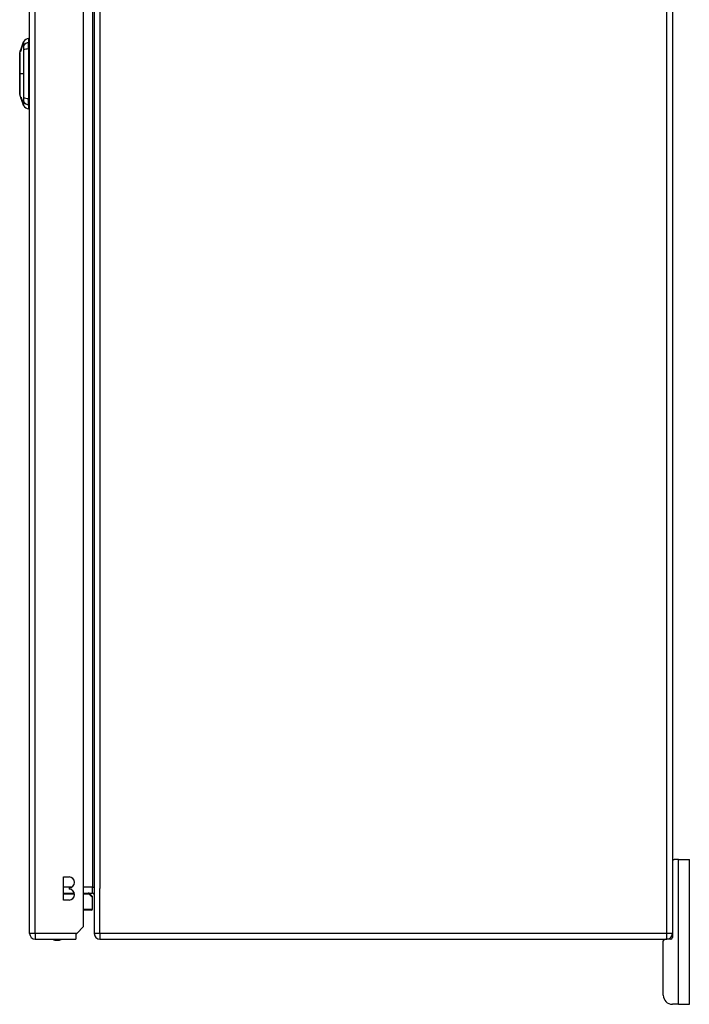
# Model space of a CAD drawing. Header units: inches. Extents: x 17 to 386, y 34 to 183.
# Tile 70 of 139: x 216 to 228, y 94 to 111. Entities that reach past the tile are written whole.
import ezdxf

# ---------------------------------------------------------------- set-up
doc = ezdxf.new("R2010")
doc.units = ezdxf.units.IN
doc.header["$MEASUREMENT"] = 0
doc.layers.add('Visible Edges(ANSI)', color=7, linetype='Continuous', lineweight=25)
doc.layers.add('Visible Tangent Edges(ANSI)', color=7, linetype='Continuous', lineweight=25)

msp = doc.modelspace()

# ---------------------------------------------------------------- linework, layer by layer
at = {"layer": 'Visible Edges(ANSI)'}
for p, q in [((217.759, 124.651), (217.759, 94.849)), ((227.759, 124.651), (227.759, 94.849)), ((216.64, 94.85), (216.64, 124.57)), ((217.574, 94.967), (217.574, 124.57)), ((216.624, 110.321), (216.624, 110.248)), ((216.486, 110.11), (216.479, 110.092)), ((216.48, 110.098), (216.495, 110.139)), ((216.486, 110.115), (216.486, 110.115)), ((216.489, 110.122), (216.489, 110.122)), ((216.489, 110.122), (216.489, 110.122)), ((216.495, 110.137), (216.492, 110.129)), ((216.492, 110.129), (216.492, 110.129)), ((216.492, 110.129), (216.493, 110.129)), ((216.493, 110.129), (216.494, 110.129)), ((216.493, 110.127), (216.493, 110.127)), ((216.494, 110.134), (216.496, 110.139)), ((216.494, 110.137), (216.494, 110.137)), ((216.494, 110.137), (216.495, 110.137)), ((216.494, 110.129), (216.495, 110.129)), ((216.495, 110.139), (216.518, 110.206)), ((216.495, 110.139), (216.495, 110.139)), ((216.495, 110.139), (216.495, 110.139)), ((216.495, 110.139), (216.495, 110.139)), ((216.495, 110.137), (216.495, 110.137)), ((216.496, 110.139), (216.496, 110.139)), ((216.496, 110.139), (216.496, 110.139)), ((216.497, 110.141), (216.497, 110.141)), ((216.518, 110.207), (216.537, 110.261)), ((216.518, 110.207), (216.519, 110.207)), ((216.518, 110.207), (216.518, 110.207)), ((216.518, 110.206), (216.518, 110.206)), ((216.519, 110.207), (216.519, 110.207)), ((216.624, 110.139), (216.624, 110.248)), ((216.624, 110.139), (216.624, 109.282)), ((216.469, 110.067), (216.478, 110.092)), ((216.479, 110.092), (216.478, 110.092)), ((216.478, 110.092), (216.478, 110.092)), ((216.479, 110.092), (216.479, 110.092)), ((216.481, 110.092), (216.48, 110.092)), ((216.483, 110.092), (216.482, 110.092)), ((216.484, 110.108), (216.484, 110.108)), ((216.484, 110.108), (216.484, 110.108)), ((216.64, 110.098), (216.624, 110.098)), ((216.64, 109.898), (216.624, 109.898)), ((216.64, 109.522), (216.624, 109.522)), ((216.497, 109.275), (216.469, 109.354)), ((216.492, 109.292), (216.493, 109.292)), ((216.494, 109.296), (216.495, 109.296)), ((216.495, 109.294), (216.496, 109.294)), ((216.496, 109.279), (216.496, 109.279)), ((216.498, 109.275), (216.499, 109.275)), ((216.503, 109.261), (216.499, 109.27)), ((216.499, 109.27), (216.5, 109.27)), ((216.5, 109.266), (216.5, 109.266)), ((216.513, 109.23), (216.5, 109.265)), ((216.503, 109.269), (216.504, 109.269)), ((216.504, 109.262), (216.505, 109.262)), ((216.64, 109.323), (216.624, 109.323)), ((216.624, 109.173), (216.624, 109.282)), ((216.507, 109.246), (216.504, 109.254)), ((216.504, 109.254), (216.504, 109.254)), ((216.507, 109.247), (216.507, 109.247)), ((216.513, 109.23), (216.513, 109.23)), ((216.514, 109.235), (216.515, 109.235)), ((216.537, 109.16), (216.515, 109.222)), ((216.517, 109.217), (216.517, 109.217)), ((216.624, 109.173), (216.624, 109.1)), ((227.759, 96.125), (227.79, 96.125)), ((227.864, 96.125), (227.79, 96.125)), ((227.864, 96.125), (228.052, 96.125)), ((228.052, 93.625), (228.052, 96.125)), ((217.229, 95.426), (217.229, 95.826)), ((217.229, 95.826), (217.324, 95.826)), ((217.229, 95.548), (217.415, 95.548)), ((217.324, 95.636), (217.324, 95.616)), ((217.574, 95.548), (217.728, 95.548)), ((217.682, 95.536), (217.718, 95.5)), ((217.324, 95.426), (217.229, 95.426)), ((217.729, 95.272), (217.729, 95.472)), ((217.71, 95.253), (217.574, 95.253)), ((217.574, 94.967), (217.457, 94.85)), ((217.457, 94.85), (217.44, 94.833)), ((217.44, 94.833), (217.44, 94.751)), ((227.759, 94.849), (227.759, 94.781)), ((216.739, 94.751), (217.44, 94.751)), ((217.858, 94.75), (227.66, 94.75)), ((227.602, 93.781), (227.602, 94.719)), ((227.728, 94.75), (227.66, 94.75)), ((227.864, 93.625), (227.758, 93.625)), ((227.864, 93.625), (228.052, 93.625))]:
    msp.add_line(p, q, dxfattribs=at)
at = {"layer": 'Visible Edges(ANSI)', "flags": 128}
for points in [[(216.478, 110.092), (216.478, 110.093), (216.479, 110.094), (216.479, 110.095), (216.479, 110.095), (216.48, 110.096), (216.48, 110.097), (216.48, 110.098), (216.481, 110.099), (216.481, 110.1), (216.481, 110.101), (216.482, 110.102), (216.482, 110.103), (216.482, 110.104), (216.483, 110.105), (216.483, 110.106), (216.483, 110.107), (216.484, 110.108), (216.484, 110.109), (216.484, 110.11), (216.485, 110.111), (216.485, 110.112), (216.485, 110.113), (216.486, 110.114), (216.486, 110.115)], [(216.479, 110.092), (216.479, 110.094), (216.48, 110.095), (216.481, 110.097), (216.481, 110.099), (216.482, 110.101), (216.483, 110.103), (216.483, 110.105), (216.484, 110.107), (216.485, 110.109), (216.485, 110.111), (216.486, 110.112), (216.487, 110.114), (216.487, 110.116), (216.488, 110.118), (216.489, 110.12), (216.489, 110.122), (216.49, 110.124), (216.491, 110.126), (216.491, 110.128), (216.492, 110.13), (216.493, 110.131), (216.493, 110.133), (216.494, 110.135), (216.495, 110.137)], [(216.486, 110.115), (216.486, 110.114), (216.486, 110.113), (216.485, 110.112), (216.485, 110.111), (216.485, 110.11), (216.484, 110.109), (216.484, 110.108), (216.484, 110.107), (216.483, 110.106), (216.483, 110.105), (216.483, 110.104), (216.482, 110.103), (216.482, 110.102), (216.482, 110.101), (216.481, 110.1), (216.481, 110.099), (216.481, 110.098), (216.48, 110.097), (216.48, 110.096), (216.48, 110.096), (216.48, 110.095), (216.479, 110.094), (216.479, 110.093), (216.479, 110.092)], [(216.48, 110.092), (216.48, 110.093), (216.481, 110.094), (216.481, 110.095), (216.482, 110.096), (216.482, 110.098), (216.483, 110.099), (216.483, 110.1), (216.483, 110.101), (216.484, 110.102), (216.484, 110.104), (216.485, 110.105), (216.485, 110.106), (216.485, 110.107), (216.486, 110.108), (216.486, 110.11), (216.487, 110.111), (216.487, 110.112), (216.488, 110.113), (216.488, 110.114), (216.488, 110.116), (216.489, 110.117), (216.489, 110.118), (216.49, 110.119), (216.49, 110.12)], [(216.487, 110.11), (216.487, 110.11), (216.487, 110.109), (216.486, 110.108), (216.486, 110.107), (216.486, 110.106), (216.486, 110.106), (216.485, 110.105), (216.485, 110.104), (216.485, 110.103), (216.484, 110.103), (216.484, 110.102), (216.484, 110.101), (216.484, 110.1), (216.483, 110.099), (216.483, 110.099), (216.483, 110.098), (216.483, 110.097), (216.482, 110.096), (216.482, 110.096), (216.482, 110.095), (216.482, 110.094), (216.481, 110.093), (216.481, 110.092), (216.481, 110.092)], [(216.482, 110.092), (216.482, 110.093), (216.483, 110.094), (216.483, 110.095), (216.483, 110.096), (216.484, 110.098), (216.484, 110.099), (216.485, 110.1), (216.485, 110.101), (216.485, 110.102), (216.486, 110.104), (216.486, 110.105), (216.487, 110.106), (216.487, 110.107), (216.488, 110.108), (216.488, 110.11), (216.488, 110.111), (216.489, 110.112), (216.489, 110.113), (216.49, 110.114), (216.49, 110.116), (216.49, 110.117), (216.491, 110.118), (216.491, 110.119), (216.492, 110.12)], [(216.492, 110.12), (216.492, 110.119), (216.491, 110.118), (216.491, 110.117), (216.491, 110.115), (216.49, 110.114), (216.49, 110.113), (216.489, 110.112), (216.489, 110.111), (216.489, 110.109), (216.488, 110.108), (216.488, 110.107), (216.487, 110.106), (216.487, 110.105), (216.487, 110.104), (216.486, 110.102), (216.486, 110.101), (216.485, 110.1), (216.485, 110.099), (216.485, 110.098), (216.484, 110.096), (216.484, 110.095), (216.483, 110.094), (216.483, 110.093), (216.483, 110.092)], [(216.486, 110.115), (216.486, 110.116), (216.487, 110.117), (216.487, 110.118), (216.487, 110.119), (216.488, 110.12), (216.488, 110.12), (216.488, 110.121), (216.489, 110.122), (216.489, 110.123), (216.489, 110.124), (216.49, 110.125), (216.49, 110.126), (216.49, 110.127), (216.491, 110.128), (216.491, 110.129), (216.491, 110.13), (216.492, 110.131), (216.492, 110.132), (216.492, 110.133), (216.493, 110.133), (216.493, 110.134), (216.493, 110.135), (216.494, 110.136), (216.494, 110.137)], [(216.495, 110.137), (216.494, 110.136), (216.494, 110.135), (216.494, 110.134), (216.493, 110.133), (216.493, 110.133), (216.492, 110.132), (216.492, 110.131), (216.492, 110.13), (216.492, 110.129), (216.491, 110.128), (216.491, 110.127), (216.49, 110.126), (216.49, 110.125), (216.49, 110.124), (216.489, 110.123), (216.489, 110.122), (216.489, 110.122), (216.488, 110.121), (216.488, 110.12), (216.488, 110.119), (216.487, 110.118), (216.487, 110.117), (216.487, 110.116), (216.486, 110.115)], [(216.491, 110.124), (216.491, 110.124), (216.49, 110.123), (216.49, 110.123), (216.49, 110.122), (216.49, 110.122), (216.49, 110.121), (216.489, 110.121), (216.489, 110.12), (216.489, 110.119), (216.489, 110.119), (216.489, 110.118), (216.488, 110.118), (216.488, 110.117), (216.488, 110.116), (216.488, 110.116), (216.487, 110.115), (216.487, 110.115), (216.487, 110.114), (216.487, 110.113), (216.487, 110.113), (216.486, 110.112), (216.486, 110.112), (216.486, 110.111), (216.486, 110.11)], [(216.492, 110.124), (216.492, 110.124), (216.492, 110.123), (216.491, 110.123), (216.491, 110.122), (216.491, 110.122), (216.491, 110.121), (216.491, 110.121), (216.49, 110.12), (216.49, 110.119), (216.49, 110.119), (216.49, 110.118), (216.49, 110.118), (216.489, 110.117), (216.489, 110.116), (216.489, 110.116), (216.489, 110.115), (216.489, 110.115), (216.488, 110.114), (216.488, 110.113), (216.488, 110.113), (216.488, 110.112), (216.488, 110.112), (216.487, 110.111), (216.487, 110.11)], [(216.494, 110.137), (216.494, 110.136), (216.493, 110.136), (216.493, 110.135), (216.493, 110.135), (216.493, 110.134), (216.493, 110.133), (216.492, 110.133), (216.492, 110.132), (216.492, 110.131), (216.492, 110.131), (216.491, 110.13), (216.491, 110.129), (216.491, 110.129), (216.491, 110.128), (216.491, 110.128), (216.49, 110.127), (216.49, 110.126), (216.49, 110.126), (216.49, 110.125), (216.49, 110.124), (216.489, 110.124), (216.489, 110.123), (216.489, 110.122), (216.489, 110.122)], [(216.489, 110.122), (216.489, 110.122), (216.489, 110.123), (216.489, 110.124), (216.49, 110.124), (216.49, 110.125), (216.49, 110.126), (216.49, 110.126), (216.491, 110.127), (216.491, 110.128), (216.491, 110.128), (216.491, 110.129), (216.491, 110.129), (216.492, 110.13), (216.492, 110.131), (216.492, 110.131), (216.492, 110.132), (216.493, 110.133), (216.493, 110.133), (216.493, 110.134), (216.493, 110.135), (216.494, 110.135), (216.494, 110.136), (216.494, 110.136), (216.494, 110.137)], [(216.518, 110.207), (216.517, 110.204), (216.516, 110.2), (216.515, 110.197), (216.514, 110.193), (216.512, 110.19), (216.511, 110.187), (216.51, 110.183), (216.509, 110.18), (216.508, 110.176), (216.507, 110.173), (216.505, 110.169), (216.504, 110.166), (216.503, 110.163), (216.502, 110.159), (216.5, 110.156), (216.499, 110.152), (216.498, 110.149), (216.497, 110.145), (216.496, 110.142), (216.494, 110.138), (216.493, 110.135), (216.492, 110.132), (216.491, 110.128), (216.49, 110.125)], [(216.49, 110.125), (216.49, 110.125), (216.49, 110.126), (216.49, 110.127), (216.491, 110.127), (216.491, 110.128), (216.491, 110.128), (216.491, 110.129), (216.491, 110.13), (216.492, 110.13), (216.492, 110.131), (216.492, 110.132), (216.492, 110.132), (216.492, 110.133), (216.493, 110.133), (216.493, 110.134), (216.493, 110.135), (216.493, 110.135), (216.493, 110.136), (216.494, 110.136), (216.494, 110.137), (216.494, 110.138), (216.494, 110.138), (216.495, 110.139), (216.495, 110.139)], [(216.49, 110.12), (216.49, 110.121), (216.49, 110.121), (216.49, 110.121), (216.49, 110.121), (216.49, 110.122), (216.49, 110.122), (216.491, 110.122), (216.491, 110.122), (216.491, 110.123), (216.491, 110.123), (216.491, 110.123), (216.491, 110.123), (216.491, 110.124), (216.491, 110.124), (216.491, 110.124), (216.491, 110.124), (216.491, 110.125), (216.491, 110.125), (216.492, 110.125), (216.492, 110.125), (216.492, 110.126), (216.492, 110.126), (216.492, 110.126), (216.492, 110.126)], [(216.493, 110.129), (216.493, 110.129), (216.493, 110.129), (216.493, 110.129), (216.493, 110.129), (216.492, 110.129), (216.492, 110.129), (216.492, 110.129), (216.492, 110.128), (216.492, 110.128), (216.492, 110.128), (216.492, 110.128), (216.492, 110.128), (216.492, 110.127), (216.492, 110.127), (216.492, 110.127), (216.492, 110.127), (216.492, 110.126), (216.491, 110.126), (216.491, 110.126), (216.491, 110.126), (216.491, 110.125), (216.491, 110.125), (216.491, 110.125), (216.491, 110.124)], [(216.492, 110.131), (216.493, 110.134), (216.494, 110.137), (216.495, 110.14), (216.496, 110.143), (216.497, 110.147), (216.499, 110.15), (216.5, 110.153), (216.501, 110.156), (216.502, 110.159), (216.503, 110.163), (216.504, 110.166), (216.505, 110.169), (216.506, 110.172), (216.507, 110.175), (216.509, 110.179), (216.51, 110.182), (216.511, 110.185), (216.512, 110.188), (216.513, 110.191), (216.514, 110.194), (216.515, 110.198), (216.516, 110.201), (216.517, 110.204), (216.518, 110.207)], [(216.495, 110.139), (216.495, 110.139), (216.495, 110.139), (216.495, 110.138), (216.494, 110.138), (216.494, 110.138), (216.494, 110.137), (216.494, 110.137), (216.494, 110.137), (216.494, 110.136), (216.494, 110.136), (216.494, 110.136), (216.493, 110.135), (216.493, 110.135), (216.493, 110.134), (216.493, 110.134), (216.493, 110.134), (216.493, 110.133), (216.493, 110.133), (216.493, 110.133), (216.492, 110.132), (216.492, 110.132), (216.492, 110.132), (216.492, 110.131), (216.492, 110.131)], [(216.492, 110.129), (216.493, 110.13), (216.493, 110.13), (216.493, 110.131), (216.493, 110.132), (216.494, 110.132), (216.494, 110.133), (216.494, 110.133), (216.494, 110.134), (216.494, 110.135), (216.495, 110.135), (216.495, 110.135), (216.495, 110.136), (216.495, 110.136), (216.495, 110.137), (216.495, 110.137), (216.496, 110.137), (216.496, 110.138), (216.496, 110.138), (216.496, 110.138), (216.496, 110.138), (216.496, 110.138), (216.496, 110.138), (216.496, 110.138), (216.496, 110.138)], [(216.496, 110.132), (216.496, 110.132), (216.496, 110.131), (216.496, 110.131), (216.496, 110.13), (216.495, 110.13), (216.495, 110.129), (216.495, 110.129), (216.495, 110.128), (216.495, 110.128), (216.495, 110.127), (216.494, 110.127), (216.494, 110.126), (216.494, 110.126), (216.494, 110.125), (216.494, 110.125), (216.494, 110.124), (216.493, 110.124), (216.493, 110.123), (216.493, 110.123), (216.493, 110.122), (216.493, 110.122), (216.493, 110.121), (216.492, 110.121), (216.492, 110.12)], [(216.494, 110.129), (216.494, 110.129), (216.494, 110.129), (216.494, 110.129), (216.494, 110.129), (216.494, 110.129), (216.494, 110.129), (216.494, 110.129), (216.494, 110.128), (216.494, 110.128), (216.494, 110.128), (216.493, 110.128), (216.493, 110.128), (216.493, 110.127), (216.493, 110.127), (216.493, 110.127), (216.493, 110.127), (216.493, 110.126), (216.493, 110.126), (216.493, 110.126), (216.493, 110.126), (216.492, 110.125), (216.492, 110.125), (216.492, 110.125), (216.492, 110.124)], [(216.492, 110.126), (216.492, 110.126), (216.492, 110.127), (216.492, 110.127), (216.492, 110.127), (216.492, 110.127), (216.492, 110.128), (216.492, 110.128), (216.492, 110.128), (216.492, 110.128), (216.493, 110.128), (216.493, 110.128), (216.493, 110.129), (216.493, 110.129), (216.493, 110.129), (216.493, 110.129), (216.493, 110.129), (216.493, 110.129), (216.493, 110.129), (216.493, 110.129), (216.493, 110.129), (216.493, 110.129), (216.493, 110.129), (216.493, 110.129), (216.493, 110.129)], [(216.492, 110.12), (216.492, 110.121), (216.492, 110.121), (216.492, 110.121), (216.492, 110.121), (216.492, 110.122), (216.492, 110.122), (216.492, 110.122), (216.492, 110.122), (216.492, 110.123), (216.492, 110.123), (216.492, 110.123), (216.493, 110.123), (216.493, 110.124), (216.493, 110.124), (216.493, 110.124), (216.493, 110.124), (216.493, 110.125), (216.493, 110.125), (216.493, 110.125), (216.493, 110.125), (216.493, 110.126), (216.493, 110.126), (216.493, 110.126), (216.493, 110.126)], [(216.493, 110.127), (216.493, 110.128), (216.493, 110.129), (216.494, 110.129), (216.494, 110.13), (216.494, 110.131), (216.494, 110.132), (216.495, 110.132), (216.495, 110.133), (216.495, 110.133), (216.495, 110.134), (216.496, 110.135), (216.496, 110.135), (216.496, 110.136), (216.496, 110.136), (216.497, 110.137), (216.497, 110.137), (216.497, 110.137), (216.497, 110.138), (216.497, 110.138), (216.497, 110.138), (216.497, 110.138), (216.497, 110.138), (216.498, 110.138), (216.498, 110.138)], [(216.495, 110.132), (216.494, 110.132), (216.494, 110.132), (216.494, 110.132), (216.494, 110.131), (216.494, 110.131), (216.494, 110.131), (216.494, 110.131), (216.494, 110.131), (216.494, 110.13), (216.494, 110.13), (216.494, 110.13), (216.494, 110.13), (216.494, 110.129), (216.494, 110.129), (216.493, 110.129), (216.493, 110.129), (216.493, 110.128), (216.493, 110.128), (216.493, 110.128), (216.493, 110.128), (216.493, 110.128), (216.493, 110.127), (216.493, 110.127), (216.493, 110.127)], [(216.493, 110.126), (216.494, 110.126), (216.494, 110.127), (216.494, 110.127), (216.494, 110.127), (216.494, 110.127), (216.494, 110.128), (216.494, 110.128), (216.494, 110.128), (216.494, 110.128), (216.494, 110.128), (216.494, 110.128), (216.494, 110.129), (216.494, 110.129), (216.494, 110.129), (216.494, 110.129), (216.494, 110.129), (216.494, 110.129), (216.494, 110.129), (216.494, 110.129), (216.494, 110.129), (216.494, 110.129), (216.494, 110.129), (216.494, 110.129), (216.494, 110.129)], [(216.497, 110.141), (216.497, 110.141), (216.497, 110.141), (216.497, 110.141), (216.497, 110.14), (216.497, 110.14), (216.497, 110.14), (216.497, 110.14), (216.496, 110.14), (216.496, 110.14), (216.496, 110.14), (216.496, 110.139), (216.496, 110.139), (216.496, 110.139), (216.496, 110.138), (216.496, 110.138), (216.495, 110.138), (216.495, 110.137), (216.495, 110.137), (216.495, 110.137), (216.495, 110.136), (216.495, 110.136), (216.495, 110.135), (216.494, 110.135), (216.494, 110.134)], [(216.519, 110.207), (216.518, 110.204), (216.517, 110.201), (216.516, 110.199), (216.515, 110.196), (216.514, 110.193), (216.513, 110.19), (216.512, 110.187), (216.511, 110.185), (216.51, 110.182), (216.509, 110.179), (216.508, 110.176), (216.507, 110.173), (216.506, 110.17), (216.505, 110.168), (216.504, 110.165), (216.503, 110.162), (216.502, 110.159), (216.501, 110.156), (216.5, 110.154), (216.499, 110.151), (216.498, 110.148), (216.497, 110.145), (216.496, 110.142), (216.495, 110.139)], [(216.496, 110.138), (216.496, 110.138), (216.496, 110.138), (216.496, 110.138), (216.496, 110.138), (216.496, 110.138), (216.496, 110.138), (216.496, 110.138), (216.496, 110.138), (216.496, 110.137), (216.496, 110.137), (216.496, 110.137), (216.496, 110.137), (216.496, 110.136), (216.496, 110.136), (216.496, 110.136), (216.495, 110.135), (216.495, 110.135), (216.495, 110.135), (216.495, 110.134), (216.495, 110.134), (216.495, 110.134), (216.495, 110.133), (216.495, 110.133), (216.495, 110.132)], [(216.496, 110.139), (216.497, 110.142), (216.497, 110.145), (216.498, 110.148), (216.499, 110.151), (216.5, 110.154), (216.501, 110.156), (216.502, 110.159), (216.503, 110.162), (216.504, 110.165), (216.505, 110.168), (216.506, 110.17), (216.507, 110.173), (216.508, 110.176), (216.509, 110.179), (216.51, 110.182), (216.511, 110.185), (216.512, 110.187), (216.513, 110.19), (216.514, 110.193), (216.515, 110.196), (216.516, 110.199), (216.517, 110.201), (216.518, 110.204), (216.519, 110.207)], [(216.498, 110.138), (216.498, 110.138), (216.498, 110.138), (216.498, 110.138), (216.498, 110.138), (216.498, 110.138), (216.498, 110.138), (216.498, 110.138), (216.498, 110.138), (216.498, 110.137), (216.497, 110.137), (216.497, 110.137), (216.497, 110.137), (216.497, 110.136), (216.497, 110.136), (216.497, 110.136), (216.497, 110.135), (216.497, 110.135), (216.497, 110.135), (216.497, 110.134), (216.497, 110.134), (216.497, 110.134), (216.496, 110.133), (216.496, 110.133), (216.496, 110.132)], [(216.519, 110.207), (216.519, 110.204), (216.518, 110.201), (216.517, 110.199), (216.516, 110.196), (216.515, 110.193), (216.514, 110.19), (216.513, 110.188), (216.512, 110.185), (216.511, 110.182), (216.51, 110.179), (216.509, 110.177), (216.508, 110.174), (216.507, 110.171), (216.506, 110.168), (216.505, 110.166), (216.504, 110.163), (216.503, 110.16), (216.503, 110.157), (216.502, 110.154), (216.501, 110.152), (216.5, 110.149), (216.499, 110.146), (216.498, 110.143), (216.497, 110.141)], [(216.469, 110.066), (216.469, 110.065), (216.469, 110.064), (216.469, 110.062), (216.469, 110.059), (216.469, 110.055), (216.469, 110.05), (216.469, 110.045), (216.469, 110.039), (216.469, 110.031), (216.469, 110.024), (216.469, 110.015), (216.469, 110.006), (216.469, 109.996), (216.469, 109.985), (216.469, 109.974), (216.469, 109.962), (216.469, 109.949), (216.469, 109.936), (216.469, 109.922), (216.469, 109.908), (216.469, 109.893), (216.469, 109.878), (216.469, 109.863), (216.469, 109.847), (216.469, 109.83), (216.469, 109.814), (216.469, 109.797), (216.469, 109.78), (216.469, 109.763), (216.469, 109.746), (216.469, 109.728), (216.469, 109.711), (216.469, 109.693), (216.469, 109.676), (216.469, 109.659), (216.469, 109.641), (216.469, 109.624), (216.469, 109.607), (216.469, 109.591), (216.469, 109.575), (216.469, 109.559), (216.469, 109.543), (216.469, 109.528), (216.469, 109.513), (216.469, 109.499), (216.469, 109.485), (216.469, 109.472), (216.469, 109.459), (216.469, 109.447), (216.469, 109.436), (216.469, 109.425), (216.469, 109.415), (216.469, 109.406), (216.469, 109.397), (216.469, 109.389), (216.469, 109.382), (216.469, 109.376), (216.469, 109.37), (216.469, 109.366), (216.469, 109.362), (216.469, 109.359), (216.469, 109.357), (216.469, 109.356), (216.469, 109.355)], [(216.478, 110.092), (216.478, 110.092), (216.479, 110.093), (216.479, 110.094), (216.479, 110.094), (216.479, 110.095), (216.48, 110.096), (216.48, 110.096), (216.48, 110.097), (216.48, 110.098), (216.48, 110.098), (216.481, 110.099), (216.481, 110.1), (216.481, 110.1), (216.481, 110.101), (216.482, 110.102), (216.482, 110.102), (216.482, 110.103), (216.482, 110.104), (216.483, 110.104), (216.483, 110.105), (216.483, 110.106), (216.483, 110.107), (216.484, 110.107), (216.484, 110.108)], [(216.484, 110.108), (216.483, 110.107), (216.483, 110.107), (216.483, 110.106), (216.483, 110.105), (216.483, 110.104), (216.482, 110.104), (216.482, 110.103), (216.482, 110.102), (216.482, 110.102), (216.481, 110.101), (216.481, 110.1), (216.481, 110.1), (216.481, 110.099), (216.48, 110.098), (216.48, 110.098), (216.48, 110.097), (216.48, 110.096), (216.479, 110.096), (216.479, 110.095), (216.479, 110.094), (216.479, 110.094), (216.478, 110.093), (216.478, 110.092), (216.478, 110.092)], [(216.492, 109.303), (216.492, 109.303), (216.492, 109.303), (216.492, 109.303), (216.492, 109.304), (216.492, 109.304), (216.492, 109.304), (216.492, 109.304), (216.492, 109.303), (216.492, 109.303), (216.492, 109.303), (216.493, 109.302), (216.493, 109.302), (216.493, 109.301), (216.494, 109.3), (216.494, 109.3), (216.494, 109.299), (216.495, 109.298), (216.495, 109.297), (216.495, 109.296), (216.496, 109.295), (216.496, 109.294), (216.496, 109.293), (216.497, 109.292), (216.497, 109.29)], [(216.495, 109.289), (216.495, 109.29), (216.494, 109.291), (216.494, 109.291), (216.494, 109.292), (216.494, 109.293), (216.494, 109.294), (216.493, 109.294), (216.493, 109.295), (216.493, 109.296), (216.493, 109.296), (216.493, 109.297), (216.492, 109.298), (216.492, 109.298), (216.492, 109.299), (216.492, 109.299), (216.492, 109.3), (216.492, 109.3), (216.492, 109.301), (216.492, 109.301), (216.492, 109.301), (216.492, 109.302), (216.492, 109.302), (216.492, 109.302), (216.492, 109.303)], [(216.492, 109.292), (216.492, 109.292), (216.492, 109.292), (216.492, 109.292), (216.492, 109.292), (216.492, 109.292), (216.492, 109.292), (216.492, 109.292), (216.492, 109.292), (216.492, 109.292), (216.492, 109.292), (216.492, 109.292), (216.492, 109.292), (216.492, 109.292), (216.492, 109.292), (216.492, 109.292), (216.492, 109.293), (216.492, 109.293), (216.492, 109.293), (216.492, 109.293), (216.492, 109.293), (216.492, 109.293), (216.492, 109.293), (216.492, 109.293), (216.492, 109.293)], [(216.492, 109.293), (216.494, 109.29), (216.495, 109.287), (216.496, 109.284), (216.497, 109.281), (216.498, 109.277), (216.499, 109.274), (216.5, 109.271), (216.501, 109.268), (216.502, 109.265), (216.503, 109.262), (216.504, 109.259), (216.505, 109.256), (216.506, 109.253), (216.507, 109.249), (216.509, 109.246), (216.51, 109.243), (216.511, 109.24), (216.512, 109.237), (216.513, 109.234), (216.514, 109.231), (216.515, 109.228), (216.516, 109.225), (216.517, 109.222), (216.518, 109.219)], [(216.499, 109.27), (216.499, 109.271), (216.499, 109.272), (216.498, 109.273), (216.498, 109.274), (216.498, 109.275), (216.498, 109.276), (216.497, 109.277), (216.497, 109.278), (216.497, 109.279), (216.496, 109.28), (216.496, 109.281), (216.496, 109.282), (216.496, 109.282), (216.495, 109.283), (216.495, 109.284), (216.495, 109.285), (216.494, 109.286), (216.494, 109.287), (216.494, 109.287), (216.494, 109.288), (216.493, 109.289), (216.493, 109.29), (216.493, 109.291), (216.492, 109.292)], [(216.5, 109.266), (216.5, 109.267), (216.499, 109.269), (216.498, 109.271), (216.498, 109.272), (216.497, 109.274), (216.497, 109.275), (216.496, 109.277), (216.496, 109.278), (216.495, 109.279), (216.495, 109.28), (216.495, 109.281), (216.495, 109.282), (216.494, 109.282), (216.494, 109.283), (216.494, 109.283), (216.494, 109.284), (216.494, 109.284), (216.493, 109.285), (216.493, 109.285), (216.493, 109.285), (216.493, 109.286), (216.493, 109.286), (216.493, 109.286), (216.493, 109.286)], [(216.493, 109.286), (216.493, 109.286), (216.493, 109.286), (216.493, 109.286), (216.493, 109.286), (216.493, 109.285), (216.494, 109.285), (216.494, 109.284), (216.494, 109.283), (216.494, 109.283), (216.495, 109.282), (216.495, 109.281), (216.496, 109.28), (216.496, 109.279), (216.496, 109.278), (216.497, 109.277), (216.497, 109.276), (216.497, 109.275), (216.498, 109.274), (216.498, 109.273), (216.498, 109.272), (216.499, 109.271), (216.499, 109.27), (216.499, 109.269), (216.5, 109.268)], [(216.495, 109.294), (216.495, 109.294), (216.495, 109.294), (216.495, 109.295), (216.495, 109.295), (216.495, 109.295), (216.495, 109.295), (216.495, 109.295), (216.494, 109.295), (216.494, 109.295), (216.494, 109.295), (216.494, 109.296), (216.494, 109.296), (216.494, 109.296), (216.494, 109.296), (216.494, 109.296), (216.494, 109.296), (216.494, 109.296), (216.494, 109.296), (216.494, 109.296), (216.494, 109.296), (216.494, 109.295), (216.494, 109.295), (216.494, 109.295), (216.494, 109.295)], [(216.494, 109.295), (216.494, 109.295), (216.494, 109.295), (216.494, 109.295), (216.494, 109.295), (216.494, 109.295), (216.494, 109.294), (216.494, 109.294), (216.494, 109.294), (216.494, 109.294), (216.494, 109.294), (216.494, 109.294), (216.494, 109.293), (216.494, 109.293), (216.494, 109.293), (216.494, 109.293), (216.495, 109.293), (216.495, 109.292), (216.495, 109.292), (216.495, 109.292), (216.495, 109.292), (216.495, 109.291), (216.495, 109.291), (216.495, 109.291), (216.495, 109.291)], [(216.498, 109.287), (216.498, 109.288), (216.497, 109.288), (216.497, 109.288), (216.497, 109.288), (216.497, 109.289), (216.497, 109.289), (216.497, 109.289), (216.497, 109.29), (216.497, 109.29), (216.497, 109.29), (216.496, 109.291), (216.496, 109.291), (216.496, 109.291), (216.496, 109.291), (216.496, 109.292), (216.496, 109.292), (216.496, 109.292), (216.496, 109.293), (216.496, 109.293), (216.495, 109.293), (216.495, 109.293), (216.495, 109.294), (216.495, 109.294), (216.495, 109.294)], [(216.495, 109.291), (216.496, 109.289), (216.496, 109.287), (216.497, 109.285), (216.498, 109.282), (216.498, 109.28), (216.499, 109.278), (216.499, 109.277), (216.5, 109.276), (216.5, 109.275), (216.5, 109.274), (216.501, 109.273), (216.501, 109.273), (216.501, 109.272), (216.501, 109.271), (216.502, 109.27), (216.502, 109.269), (216.502, 109.268), (216.503, 109.267), (216.503, 109.267), (216.503, 109.266), (216.503, 109.265), (216.504, 109.264), (216.504, 109.263), (216.504, 109.262)], [(216.506, 109.257), (216.505, 109.258), (216.505, 109.259), (216.504, 109.261), (216.504, 109.262), (216.503, 109.264), (216.503, 109.265), (216.502, 109.266), (216.502, 109.268), (216.501, 109.269), (216.501, 109.271), (216.5, 109.272), (216.5, 109.274), (216.5, 109.275), (216.499, 109.276), (216.499, 109.278), (216.498, 109.279), (216.498, 109.28), (216.497, 109.282), (216.497, 109.283), (216.497, 109.284), (216.496, 109.285), (216.496, 109.287), (216.495, 109.288), (216.495, 109.289)], [(216.5, 109.267), (216.499, 109.268), (216.499, 109.269), (216.499, 109.27), (216.499, 109.27), (216.498, 109.271), (216.498, 109.272), (216.498, 109.273), (216.498, 109.273), (216.497, 109.274), (216.497, 109.274), (216.497, 109.275), (216.497, 109.276), (216.497, 109.276), (216.496, 109.277), (216.496, 109.277), (216.496, 109.277), (216.496, 109.278), (216.496, 109.278), (216.496, 109.278), (216.496, 109.278), (216.496, 109.278), (216.496, 109.279), (216.496, 109.279), (216.496, 109.279)], [(216.496, 109.279), (216.496, 109.278), (216.496, 109.278), (216.496, 109.278), (216.496, 109.277), (216.496, 109.277), (216.496, 109.276), (216.497, 109.275), (216.497, 109.275), (216.497, 109.274), (216.497, 109.274), (216.497, 109.273), (216.498, 109.273), (216.498, 109.272), (216.498, 109.271), (216.498, 109.271), (216.499, 109.27), (216.499, 109.269), (216.499, 109.269), (216.499, 109.268), (216.5, 109.267), (216.5, 109.266), (216.5, 109.266), (216.5, 109.265), (216.501, 109.264)], [(216.497, 109.29), (216.497, 109.29), (216.497, 109.29), (216.497, 109.29), (216.497, 109.29), (216.497, 109.29), (216.497, 109.29), (216.497, 109.29), (216.497, 109.289), (216.497, 109.289), (216.497, 109.289), (216.497, 109.289), (216.497, 109.289), (216.497, 109.289), (216.497, 109.289), (216.497, 109.288), (216.497, 109.288), (216.498, 109.288), (216.498, 109.288), (216.498, 109.288), (216.498, 109.288), (216.498, 109.288), (216.498, 109.288), (216.498, 109.287), (216.498, 109.287)], [(216.498, 109.275), (216.498, 109.274), (216.499, 109.274), (216.499, 109.273), (216.499, 109.273), (216.499, 109.272), (216.499, 109.272), (216.499, 109.271), (216.5, 109.271), (216.5, 109.27), (216.5, 109.27), (216.5, 109.269), (216.5, 109.269), (216.5, 109.269), (216.5, 109.268), (216.501, 109.268), (216.501, 109.267), (216.501, 109.266), (216.501, 109.266), (216.501, 109.265), (216.502, 109.264), (216.502, 109.263), (216.502, 109.263), (216.502, 109.262), (216.503, 109.261)], [(216.518, 109.217), (216.518, 109.219), (216.517, 109.222), (216.516, 109.224), (216.515, 109.227), (216.514, 109.229), (216.513, 109.231), (216.513, 109.234), (216.512, 109.236), (216.511, 109.239), (216.51, 109.241), (216.509, 109.244), (216.508, 109.246), (216.507, 109.248), (216.507, 109.251), (216.506, 109.253), (216.505, 109.256), (216.504, 109.258), (216.503, 109.26), (216.502, 109.263), (216.502, 109.265), (216.501, 109.268), (216.5, 109.27), (216.499, 109.273), (216.498, 109.275)], [(216.5, 109.277), (216.5, 109.278), (216.5, 109.278), (216.501, 109.278), (216.501, 109.277), (216.501, 109.277), (216.502, 109.276), (216.502, 109.275), (216.502, 109.274), (216.503, 109.274), (216.503, 109.273), (216.503, 109.272), (216.503, 109.272), (216.504, 109.271), (216.504, 109.27), (216.504, 109.269), (216.505, 109.268), (216.505, 109.267), (216.505, 109.266), (216.506, 109.265), (216.506, 109.264), (216.507, 109.263), (216.507, 109.262), (216.507, 109.261), (216.508, 109.26)], [(216.504, 109.262), (216.504, 109.263), (216.504, 109.264), (216.504, 109.265), (216.503, 109.265), (216.503, 109.266), (216.503, 109.267), (216.503, 109.267), (216.503, 109.268), (216.502, 109.269), (216.502, 109.269), (216.502, 109.27), (216.502, 109.271), (216.502, 109.271), (216.501, 109.272), (216.501, 109.273), (216.501, 109.273), (216.501, 109.274), (216.501, 109.275), (216.501, 109.275), (216.501, 109.276), (216.5, 109.276), (216.5, 109.276), (216.5, 109.277), (216.5, 109.277)], [(216.5, 109.268), (216.5, 109.267), (216.5, 109.266), (216.501, 109.266), (216.501, 109.265), (216.501, 109.264), (216.501, 109.264), (216.502, 109.263), (216.502, 109.262), (216.502, 109.262), (216.502, 109.261), (216.502, 109.26), (216.503, 109.26), (216.503, 109.259), (216.503, 109.258), (216.503, 109.257), (216.504, 109.257), (216.504, 109.256), (216.504, 109.255), (216.504, 109.255), (216.504, 109.254), (216.505, 109.253), (216.505, 109.253), (216.505, 109.252), (216.505, 109.252)], [(216.504, 109.254), (216.504, 109.255), (216.504, 109.256), (216.503, 109.258), (216.503, 109.259), (216.502, 109.259), (216.502, 109.26), (216.502, 109.26), (216.502, 109.261), (216.502, 109.261), (216.502, 109.261), (216.502, 109.262), (216.502, 109.262), (216.501, 109.263), (216.501, 109.263), (216.501, 109.263), (216.501, 109.264), (216.501, 109.264), (216.501, 109.265), (216.501, 109.265), (216.5, 109.266), (216.5, 109.266), (216.5, 109.266), (216.5, 109.267), (216.5, 109.267)], [(216.501, 109.264), (216.501, 109.264), (216.501, 109.264), (216.501, 109.265), (216.5, 109.265), (216.5, 109.265), (216.5, 109.265), (216.5, 109.265), (216.5, 109.265), (216.5, 109.265), (216.5, 109.265), (216.5, 109.265), (216.5, 109.265), (216.5, 109.265), (216.5, 109.265), (216.5, 109.265), (216.5, 109.265), (216.5, 109.265), (216.5, 109.265), (216.5, 109.265), (216.5, 109.265), (216.5, 109.265), (216.5, 109.265), (216.5, 109.266), (216.5, 109.266)], [(216.503, 109.269), (216.503, 109.268), (216.503, 109.268), (216.503, 109.267), (216.504, 109.266), (216.504, 109.265), (216.504, 109.264), (216.504, 109.263), (216.505, 109.262), (216.505, 109.261), (216.505, 109.261), (216.505, 109.26), (216.506, 109.259), (216.506, 109.258), (216.506, 109.257), (216.506, 109.257), (216.507, 109.256), (216.507, 109.255), (216.507, 109.254), (216.508, 109.253), (216.508, 109.252), (216.508, 109.252), (216.508, 109.251), (216.509, 109.25), (216.509, 109.249)], [(216.508, 109.257), (216.508, 109.258), (216.507, 109.259), (216.507, 109.26), (216.506, 109.262), (216.506, 109.263), (216.506, 109.264), (216.505, 109.265), (216.505, 109.266), (216.505, 109.267), (216.504, 109.267), (216.504, 109.268), (216.504, 109.268), (216.504, 109.268), (216.504, 109.269), (216.503, 109.269), (216.503, 109.269), (216.503, 109.269), (216.503, 109.269), (216.503, 109.269), (216.503, 109.269), (216.503, 109.269), (216.503, 109.269), (216.503, 109.269), (216.503, 109.269)], [(216.508, 109.26), (216.508, 109.258), (216.509, 109.257), (216.509, 109.255), (216.51, 109.253), (216.51, 109.252), (216.511, 109.25), (216.511, 109.249), (216.512, 109.247), (216.512, 109.245), (216.513, 109.243), (216.513, 109.241), (216.514, 109.239), (216.515, 109.238), (216.515, 109.236), (216.515, 109.235), (216.516, 109.234), (216.516, 109.233), (216.516, 109.232), (216.516, 109.231), (216.516, 109.231), (216.517, 109.23), (216.517, 109.23), (216.517, 109.229), (216.517, 109.229)], [(216.504, 109.254), (216.504, 109.254), (216.504, 109.254), (216.504, 109.254), (216.504, 109.254), (216.504, 109.254), (216.504, 109.254), (216.504, 109.254), (216.504, 109.254), (216.504, 109.254), (216.504, 109.254), (216.504, 109.254), (216.504, 109.254), (216.504, 109.254), (216.504, 109.254), (216.504, 109.254), (216.504, 109.254), (216.504, 109.254), (216.504, 109.254), (216.504, 109.254), (216.504, 109.254), (216.504, 109.254), (216.504, 109.254), (216.504, 109.254), (216.504, 109.254)], [(216.505, 109.252), (216.505, 109.252), (216.505, 109.252), (216.505, 109.251), (216.505, 109.251), (216.506, 109.251), (216.506, 109.251), (216.506, 109.25), (216.506, 109.25), (216.506, 109.25), (216.506, 109.249), (216.506, 109.249), (216.507, 109.248), (216.507, 109.248), (216.507, 109.247), (216.507, 109.246), (216.508, 109.245), (216.508, 109.244), (216.508, 109.243), (216.509, 109.242), (216.509, 109.24), (216.51, 109.239), (216.51, 109.237), (216.511, 109.236), (216.512, 109.234)], [(216.517, 109.229), (216.517, 109.228), (216.516, 109.228), (216.515, 109.231), (216.514, 109.233), (216.514, 109.234), (216.513, 109.235), (216.513, 109.236), (216.513, 109.237), (216.512, 109.238), (216.512, 109.239), (216.512, 109.24), (216.511, 109.242), (216.511, 109.243), (216.51, 109.244), (216.51, 109.245), (216.509, 109.246), (216.509, 109.248), (216.509, 109.249), (216.508, 109.25), (216.508, 109.251), (216.507, 109.253), (216.507, 109.254), (216.506, 109.255), (216.506, 109.257)], [(216.507, 109.247), (216.507, 109.247), (216.507, 109.247), (216.507, 109.247), (216.507, 109.247), (216.507, 109.247), (216.507, 109.247), (216.507, 109.247), (216.507, 109.247), (216.507, 109.247), (216.507, 109.247), (216.507, 109.247), (216.507, 109.247), (216.507, 109.247), (216.507, 109.247), (216.507, 109.247), (216.507, 109.247), (216.507, 109.247), (216.507, 109.247), (216.507, 109.246), (216.507, 109.246), (216.507, 109.246), (216.507, 109.246), (216.507, 109.246), (216.507, 109.246)], [(216.512, 109.234), (216.511, 109.234), (216.511, 109.235), (216.511, 109.236), (216.51, 109.237), (216.51, 109.238), (216.51, 109.239), (216.51, 109.239), (216.509, 109.24), (216.509, 109.241), (216.509, 109.242), (216.509, 109.242), (216.508, 109.243), (216.508, 109.243), (216.508, 109.244), (216.508, 109.245), (216.507, 109.245), (216.507, 109.246), (216.507, 109.246), (216.507, 109.247), (216.507, 109.247), (216.507, 109.247), (216.507, 109.247), (216.507, 109.247), (216.507, 109.247)], [(216.514, 109.236), (216.514, 109.236), (216.514, 109.236), (216.514, 109.237), (216.514, 109.237), (216.514, 109.238), (216.514, 109.238), (216.514, 109.238), (216.514, 109.239), (216.513, 109.24), (216.513, 109.24), (216.513, 109.241), (216.513, 109.241), (216.513, 109.242), (216.513, 109.243), (216.512, 109.243), (216.512, 109.244), (216.512, 109.245), (216.511, 109.247), (216.511, 109.248), (216.51, 109.25), (216.51, 109.252), (216.509, 109.253), (216.509, 109.255), (216.508, 109.257)], [(216.509, 109.249), (216.509, 109.248), (216.51, 109.247), (216.51, 109.246), (216.51, 109.245), (216.511, 109.244), (216.511, 109.243), (216.512, 109.242), (216.512, 109.241), (216.512, 109.24), (216.513, 109.239), (216.513, 109.238), (216.513, 109.238), (216.513, 109.237), (216.514, 109.237), (216.514, 109.236), (216.514, 109.236), (216.514, 109.236), (216.514, 109.236), (216.514, 109.235), (216.514, 109.235), (216.514, 109.235), (216.514, 109.236), (216.514, 109.236), (216.514, 109.236)], [(216.512, 109.234), (216.512, 109.232), (216.513, 109.23), (216.514, 109.228), (216.514, 109.226), (216.515, 109.224), (216.516, 109.222), (216.516, 109.221), (216.517, 109.219), (216.517, 109.218), (216.518, 109.217), (216.518, 109.216), (216.518, 109.215), (216.518, 109.214), (216.519, 109.213), (216.519, 109.213), (216.519, 109.212), (216.519, 109.211), (216.519, 109.211), (216.52, 109.211), (216.52, 109.21), (216.52, 109.21), (216.52, 109.21), (216.52, 109.21), (216.52, 109.21)], [(216.517, 109.217), (216.517, 109.217), (216.517, 109.217), (216.517, 109.218), (216.517, 109.218), (216.517, 109.219), (216.517, 109.219), (216.516, 109.22), (216.516, 109.22), (216.516, 109.221), (216.516, 109.222), (216.515, 109.223), (216.515, 109.223), (216.515, 109.224), (216.515, 109.225), (216.514, 109.226), (216.514, 109.226), (216.514, 109.227), (216.513, 109.228), (216.513, 109.229), (216.513, 109.23), (216.513, 109.231), (216.512, 109.232), (216.512, 109.233), (216.512, 109.234)], [(216.512, 109.231), (216.513, 109.23), (216.513, 109.229), (216.513, 109.228), (216.514, 109.227), (216.514, 109.226), (216.514, 109.225), (216.515, 109.224), (216.515, 109.223), (216.515, 109.222), (216.516, 109.221), (216.516, 109.22), (216.516, 109.22), (216.516, 109.219), (216.517, 109.219), (216.517, 109.218), (216.517, 109.218), (216.517, 109.218), (216.517, 109.218), (216.517, 109.217), (216.517, 109.217), (216.517, 109.217), (216.517, 109.217), (216.517, 109.217), (216.517, 109.217)], [(216.513, 109.23), (216.513, 109.23), (216.513, 109.23), (216.513, 109.23), (216.513, 109.23), (216.513, 109.23), (216.513, 109.23), (216.513, 109.23), (216.513, 109.23), (216.512, 109.23), (216.512, 109.23), (216.512, 109.23), (216.512, 109.23), (216.512, 109.23), (216.512, 109.231), (216.512, 109.231), (216.512, 109.231), (216.512, 109.231), (216.512, 109.231), (216.512, 109.231), (216.512, 109.231), (216.512, 109.231), (216.512, 109.231), (216.512, 109.231), (216.512, 109.231)], [(216.52, 109.21), (216.52, 109.21), (216.52, 109.21), (216.52, 109.21), (216.519, 109.21), (216.519, 109.211), (216.519, 109.212), (216.519, 109.213), (216.518, 109.214), (216.518, 109.215), (216.518, 109.215), (216.517, 109.216), (216.517, 109.217), (216.517, 109.218), (216.516, 109.219), (216.516, 109.22), (216.516, 109.221), (216.515, 109.222), (216.515, 109.223), (216.515, 109.224), (216.514, 109.225), (216.514, 109.226), (216.514, 109.227), (216.513, 109.228), (216.513, 109.23)], [(216.518, 109.219), (216.518, 109.219), (216.518, 109.218), (216.518, 109.218), (216.518, 109.218), (216.518, 109.218), (216.518, 109.218), (216.518, 109.218), (216.518, 109.218), (216.518, 109.218), (216.518, 109.218), (216.518, 109.218), (216.518, 109.218), (216.518, 109.218), (216.518, 109.218), (216.518, 109.218), (216.518, 109.218), (216.518, 109.218), (216.518, 109.217), (216.518, 109.217), (216.518, 109.217), (216.518, 109.217), (216.518, 109.217), (216.518, 109.217), (216.518, 109.217)], [(217.682, 95.536), (217.681, 95.537), (217.68, 95.538), (217.679, 95.539), (217.678, 95.539), (217.678, 95.54), (217.677, 95.541), (217.676, 95.541), (217.675, 95.542), (217.674, 95.542), (217.673, 95.543), (217.672, 95.544), (217.671, 95.544), (217.669, 95.545), (217.668, 95.545), (217.667, 95.546), (217.666, 95.546), (217.664, 95.546), (217.663, 95.547), (217.662, 95.547), (217.66, 95.547), (217.659, 95.548), (217.657, 95.548), (217.656, 95.548), (217.654, 95.548)]]:
    msp.add_lwpolyline(points, dxfattribs=at)
at = {"layer": 'Visible Edges(ANSI)'}
for centre, radius, start, end in [((216.64, 110.204), 0.118, 97.9413, 150.1831), ((216.546, 110.257), 0.00984, 150.1831, 160.71), ((216.474, 110.066), 0.00492, 160.71, 179.8269), ((216.474, 109.355), 0.00492, 180.1731, 199.29), ((216.546, 109.163), 0.00984, 199.29, 209.8169), ((216.64, 109.217), 0.118, 209.8169, 262.0587), ((227.79, 96.094), 0.031, 90, 180), ((217.324, 95.731), 0.095, 270, 90), ((217.324, 95.521), 0.095, 270, 90), ((217.69, 95.472), 0.0394, 0, 45), ((217.728, 95.517), 0.031, 0, 90), ((217.71, 95.272), 0.0197, 270, 0), ((216.739, 94.85), 0.099, 180, 270), ((217.858, 94.849), 0.099, 180, 270), ((227.66, 94.849), 0.099, 270, 0), ((217.117, 94.919), 0.188, 243.6399, 296.3601), ((227.633, 94.719), 0.031, 90, 180), ((227.728, 94.781), 0.031, 270, 0), ((227.758, 93.781), 0.156, 180, 270)]:
    msp.add_arc(centre, radius, start, end, dxfattribs=at)
at = {"layer": 'Visible Tangent Edges(ANSI)'}
for p, q in [((227.66, 94.849), (227.66, 124.651)), ((216.739, 94.85), (216.739, 124.57)), ((217.728, 123.853), (217.728, 95.647)), ((217.858, 123.876), (217.858, 95.624)), ((216.49, 110.12), (216.491, 110.12)), ((216.492, 110.126), (216.493, 110.126)), ((216.492, 110.12), (216.492, 110.12)), ((216.493, 110.126), (216.494, 110.126)), ((216.537, 110.191), (216.537, 110.191)), ((216.537, 110.119), (216.537, 110.119)), ((216.537, 109.71), (216.469, 109.71)), ((216.469, 109.71), (216.469, 109.71)), ((216.492, 109.303), (216.492, 109.303)), ((216.493, 109.286), (216.493, 109.286)), ((216.495, 109.289), (216.496, 109.289)), ((216.5, 109.277), (216.501, 109.277)), ((216.5, 109.267), (216.5, 109.267)), ((216.537, 109.302), (216.537, 109.302)), ((216.504, 109.254), (216.504, 109.254)), ((216.506, 109.257), (216.506, 109.257)), ((216.508, 109.257), (216.509, 109.257)), ((216.512, 109.234), (216.512, 109.234)), ((216.514, 109.236), (216.515, 109.236)), ((216.517, 109.217), (216.517, 109.217)), ((216.537, 109.23), (216.537, 109.23)), ((227.864, 93.625), (227.864, 96.125)), ((217.367, 95.647), (217.229, 95.647)), ((217.728, 95.647), (217.574, 95.647)), ((217.728, 95.647), (217.759, 95.647)), ((217.728, 95.548), (217.728, 95.647)), ((217.418, 95.528), (217.229, 95.528)), ((217.669, 95.528), (217.574, 95.528)), ((217.729, 95.472), (217.669, 95.528)), ((217.858, 94.849), (217.858, 95.624)), ((217.574, 95.272), (217.729, 95.272)), ((216.739, 94.85), (216.64, 94.85)), ((216.739, 94.85), (216.739, 94.751)), ((217.457, 94.85), (216.739, 94.85)), ((217.858, 94.849), (217.759, 94.849)), ((217.858, 94.849), (217.858, 94.75)), ((227.66, 94.849), (217.858, 94.849)), ((227.66, 94.75), (227.66, 94.849)), ((227.759, 94.849), (227.66, 94.849))]:
    msp.add_line(p, q, dxfattribs=at)
at = {"layer": 'Visible Tangent Edges(ANSI)', "flags": 128}
for points in [[(216.537, 110.261), (216.537, 110.261), (216.537, 110.26), (216.537, 110.26), (216.537, 110.259), (216.537, 110.258), (216.537, 110.256), (216.537, 110.255), (216.537, 110.253), (216.537, 110.251), (216.537, 110.249), (216.537, 110.246), (216.537, 110.243), (216.537, 110.24), (216.537, 110.237), (216.537, 110.233), (216.537, 110.23), (216.537, 110.226), (216.537, 110.221), (216.537, 110.217), (216.537, 110.212), (216.537, 110.207), (216.537, 110.202), (216.537, 110.197), (216.537, 110.191)], [(216.537, 110.191), (216.537, 110.189), (216.537, 110.188), (216.537, 110.186), (216.537, 110.184), (216.537, 110.182), (216.537, 110.179), (216.537, 110.177), (216.537, 110.175), (216.537, 110.172), (216.537, 110.169), (216.537, 110.166), (216.537, 110.163), (216.537, 110.16), (216.537, 110.157), (216.537, 110.153), (216.537, 110.15), (216.537, 110.146), (216.537, 110.143), (216.537, 110.139), (216.537, 110.135), (216.537, 110.131), (216.537, 110.127), (216.537, 110.123), (216.537, 110.119)], [(216.537, 110.119), (216.537, 110.102), (216.537, 110.086), (216.537, 110.069), (216.537, 110.053), (216.537, 110.036), (216.537, 110.019), (216.537, 110.003), (216.537, 109.986), (216.537, 109.969), (216.537, 109.952), (216.537, 109.935), (216.537, 109.918), (216.537, 109.9), (216.537, 109.883), (216.537, 109.866), (216.537, 109.849), (216.537, 109.832), (216.537, 109.814), (216.537, 109.797), (216.537, 109.78), (216.537, 109.762), (216.537, 109.745), (216.537, 109.728), (216.537, 109.71)], [(216.538, 110.193), (216.538, 110.199), (216.538, 110.204), (216.538, 110.209), (216.538, 110.214), (216.538, 110.219), (216.538, 110.223), (216.538, 110.227), (216.538, 110.231), (216.538, 110.235), (216.538, 110.239), (216.538, 110.242), (216.538, 110.245), (216.538, 110.248), (216.538, 110.25), (216.538, 110.253), (216.538, 110.255), (216.538, 110.256), (216.538, 110.258), (216.538, 110.259), (216.538, 110.26), (216.538, 110.261), (216.538, 110.262), (216.538, 110.262), (216.538, 110.262)], [(216.538, 110.12), (216.538, 110.124), (216.538, 110.128), (216.538, 110.132), (216.538, 110.136), (216.538, 110.14), (216.538, 110.144), (216.538, 110.148), (216.538, 110.151), (216.538, 110.155), (216.538, 110.158), (216.538, 110.162), (216.538, 110.165), (216.538, 110.168), (216.538, 110.171), (216.538, 110.174), (216.538, 110.177), (216.538, 110.179), (216.538, 110.182), (216.538, 110.184), (216.538, 110.186), (216.538, 110.188), (216.538, 110.19), (216.538, 110.192), (216.538, 110.193)], [(216.538, 109.301), (216.538, 109.334), (216.538, 109.367), (216.538, 109.401), (216.538, 109.434), (216.538, 109.469), (216.538, 109.503), (216.538, 109.537), (216.538, 109.572), (216.538, 109.607), (216.538, 109.641), (216.538, 109.676), (216.538, 109.711), (216.538, 109.745), (216.538, 109.78), (216.538, 109.815), (216.538, 109.849), (216.538, 109.884), (216.538, 109.918), (216.538, 109.953), (216.538, 109.987), (216.538, 110.02), (216.538, 110.054), (216.538, 110.087), (216.538, 110.12)], [(216.469, 109.984), (216.469, 109.99), (216.469, 109.997), (216.469, 110.003), (216.469, 110.008), (216.469, 110.014), (216.469, 110.019), (216.469, 110.024), (216.469, 110.029), (216.469, 110.034), (216.469, 110.038), (216.469, 110.042), (216.469, 110.046), (216.469, 110.049), (216.469, 110.052), (216.469, 110.055), (216.469, 110.058), (216.469, 110.06), (216.469, 110.062), (216.469, 110.063), (216.469, 110.065), (216.469, 110.066), (216.469, 110.067), (216.469, 110.067), (216.469, 110.067)], [(216.469, 109.939), (216.469, 109.941), (216.469, 109.943), (216.469, 109.945), (216.469, 109.947), (216.469, 109.949), (216.469, 109.951), (216.469, 109.953), (216.469, 109.955), (216.469, 109.957), (216.469, 109.959), (216.469, 109.961), (216.469, 109.962), (216.469, 109.964), (216.469, 109.966), (216.469, 109.968), (216.469, 109.97), (216.469, 109.972), (216.469, 109.973), (216.469, 109.975), (216.469, 109.977), (216.469, 109.979), (216.469, 109.98), (216.469, 109.982), (216.469, 109.984)], [(216.469, 109.71), (216.469, 109.721), (216.469, 109.731), (216.469, 109.741), (216.469, 109.752), (216.469, 109.762), (216.469, 109.772), (216.469, 109.782), (216.469, 109.793), (216.469, 109.803), (216.469, 109.813), (216.469, 109.822), (216.469, 109.832), (216.469, 109.842), (216.469, 109.851), (216.469, 109.861), (216.469, 109.87), (216.469, 109.879), (216.469, 109.888), (216.469, 109.897), (216.469, 109.906), (216.469, 109.915), (216.469, 109.923), (216.469, 109.931), (216.469, 109.939)], [(216.469, 109.481), (216.469, 109.49), (216.469, 109.498), (216.469, 109.506), (216.469, 109.515), (216.469, 109.524), (216.469, 109.532), (216.469, 109.541), (216.469, 109.551), (216.469, 109.56), (216.469, 109.569), (216.469, 109.579), (216.469, 109.589), (216.469, 109.598), (216.469, 109.608), (216.469, 109.618), (216.469, 109.628), (216.469, 109.638), (216.469, 109.649), (216.469, 109.659), (216.469, 109.669), (216.469, 109.679), (216.469, 109.69), (216.469, 109.7), (216.469, 109.71)], [(216.537, 109.71), (216.537, 109.693), (216.537, 109.676), (216.537, 109.658), (216.537, 109.641), (216.537, 109.624), (216.537, 109.607), (216.537, 109.589), (216.537, 109.572), (216.537, 109.555), (216.537, 109.538), (216.537, 109.52), (216.537, 109.503), (216.537, 109.486), (216.537, 109.469), (216.537, 109.452), (216.537, 109.435), (216.537, 109.418), (216.537, 109.401), (216.537, 109.385), (216.537, 109.368), (216.537, 109.351), (216.537, 109.335), (216.537, 109.318), (216.537, 109.302)], [(216.469, 109.437), (216.469, 109.439), (216.469, 109.44), (216.469, 109.442), (216.469, 109.444), (216.469, 109.446), (216.469, 109.447), (216.469, 109.449), (216.469, 109.451), (216.469, 109.453), (216.469, 109.454), (216.469, 109.456), (216.469, 109.458), (216.469, 109.46), (216.469, 109.462), (216.469, 109.464), (216.469, 109.466), (216.469, 109.468), (216.469, 109.47), (216.469, 109.472), (216.469, 109.473), (216.469, 109.475), (216.469, 109.477), (216.469, 109.479), (216.469, 109.481)], [(216.469, 109.354), (216.469, 109.354), (216.469, 109.354), (216.469, 109.355), (216.469, 109.356), (216.469, 109.357), (216.469, 109.359), (216.469, 109.361), (216.469, 109.363), (216.469, 109.366), (216.469, 109.369), (216.469, 109.372), (216.469, 109.375), (216.469, 109.379), (216.469, 109.383), (216.469, 109.387), (216.469, 109.392), (216.469, 109.396), (216.469, 109.401), (216.469, 109.407), (216.469, 109.412), (216.469, 109.418), (216.469, 109.424), (216.469, 109.43), (216.469, 109.437)], [(216.537, 109.302), (216.537, 109.297), (216.537, 109.293), (216.537, 109.289), (216.537, 109.286), (216.537, 109.282), (216.537, 109.278), (216.537, 109.274), (216.537, 109.271), (216.537, 109.267), (216.537, 109.264), (216.537, 109.261), (216.537, 109.258), (216.537, 109.255), (216.537, 109.252), (216.537, 109.249), (216.537, 109.246), (216.537, 109.244), (216.537, 109.241), (216.537, 109.239), (216.537, 109.237), (216.537, 109.235), (216.537, 109.233), (216.537, 109.231), (216.537, 109.23)], [(216.538, 109.228), (216.538, 109.229), (216.538, 109.231), (216.538, 109.233), (216.538, 109.235), (216.538, 109.237), (216.538, 109.239), (216.538, 109.241), (216.538, 109.244), (216.538, 109.247), (216.538, 109.25), (216.538, 109.253), (216.538, 109.256), (216.538, 109.259), (216.538, 109.262), (216.538, 109.266), (216.538, 109.269), (216.538, 109.273), (216.538, 109.277), (216.538, 109.28), (216.538, 109.284), (216.538, 109.288), (216.538, 109.292), (216.538, 109.297), (216.538, 109.301)], [(216.537, 109.23), (216.537, 109.224), (216.537, 109.219), (216.537, 109.213), (216.537, 109.209), (216.537, 109.204), (216.537, 109.199), (216.537, 109.195), (216.537, 109.191), (216.537, 109.187), (216.537, 109.184), (216.537, 109.181), (216.537, 109.178), (216.537, 109.175), (216.537, 109.172), (216.537, 109.17), (216.537, 109.168), (216.537, 109.166), (216.537, 109.164), (216.537, 109.163), (216.537, 109.162), (216.537, 109.161), (216.537, 109.16), (216.537, 109.16), (216.537, 109.16)], [(216.538, 109.158), (216.538, 109.158), (216.538, 109.159), (216.538, 109.159), (216.538, 109.16), (216.538, 109.161), (216.538, 109.163), (216.538, 109.164), (216.538, 109.166), (216.538, 109.168), (216.538, 109.17), (216.538, 109.173), (216.538, 109.176), (216.538, 109.179), (216.538, 109.182), (216.538, 109.186), (216.538, 109.189), (216.538, 109.193), (216.538, 109.197), (216.538, 109.202), (216.538, 109.207), (216.538, 109.211), (216.538, 109.217), (216.538, 109.222), (216.538, 109.228)], [(217.669, 95.528), (217.669, 95.528), (217.669, 95.528), (217.669, 95.528), (217.669, 95.528), (217.67, 95.529), (217.67, 95.529), (217.67, 95.529), (217.67, 95.529), (217.67, 95.529), (217.67, 95.529), (217.67, 95.529), (217.67, 95.529), (217.67, 95.529), (217.671, 95.529), (217.671, 95.529), (217.671, 95.529), (217.671, 95.53), (217.671, 95.53), (217.671, 95.53), (217.671, 95.53), (217.671, 95.53), (217.671, 95.53), (217.672, 95.53), (217.672, 95.53)], [(217.672, 95.53), (217.673, 95.531), (217.673, 95.531), (217.674, 95.532), (217.675, 95.533), (217.676, 95.533), (217.676, 95.534), (217.677, 95.534), (217.677, 95.534), (217.678, 95.535), (217.678, 95.535), (217.679, 95.535), (217.679, 95.535), (217.68, 95.536), (217.68, 95.536), (217.68, 95.536), (217.681, 95.536), (217.681, 95.536), (217.681, 95.536), (217.681, 95.536), (217.681, 95.536), (217.681, 95.536), (217.682, 95.536), (217.682, 95.536), (217.682, 95.536)]]:
    msp.add_lwpolyline(points, dxfattribs=at)
at = {"layer": 'Visible Tangent Edges(ANSI)'}
for centre, major_axis, ratio, start_param, end_param in [((216.547, 110.189), (-0.00984, -0.00008), 0.945463, 5.751833, 6.01554), ((216.547, 110.118), (-0.00984, 0.00003), 0.32572, 5.760249, 6.023956), ((216.64, 110.137), (-0.118, 0), 0.943995, 4.850991, 5.75935), ((216.64, 110.1), (-0.118, 0), 0.32996, 4.850991, 5.75935), ((216.547, 109.302), (-0.00984, -0.00003), 0.32572, 0.259229, 0.522936), ((216.64, 109.32), (-0.118, 0), 0.32996, 0.523835, 1.432195), ((216.547, 109.232), (-0.00984, 0.00008), 0.945463, 0.267645, 0.531352), ((216.64, 109.283), (-0.118, 0), 0.943995, 0.523835, 1.432195), ((217.652, 95.528), (0, 0.0197), 0.880908, 4.712389, 6.283185), ((217.654, 95.528), (0, 0.0197), 0.905633, 4.811348, 6.283185)]:
    msp.add_ellipse(centre, major_axis=major_axis, ratio=ratio, start_param=start_param, end_param=end_param, dxfattribs=at)

doc.saveas('drawing.dxf')
